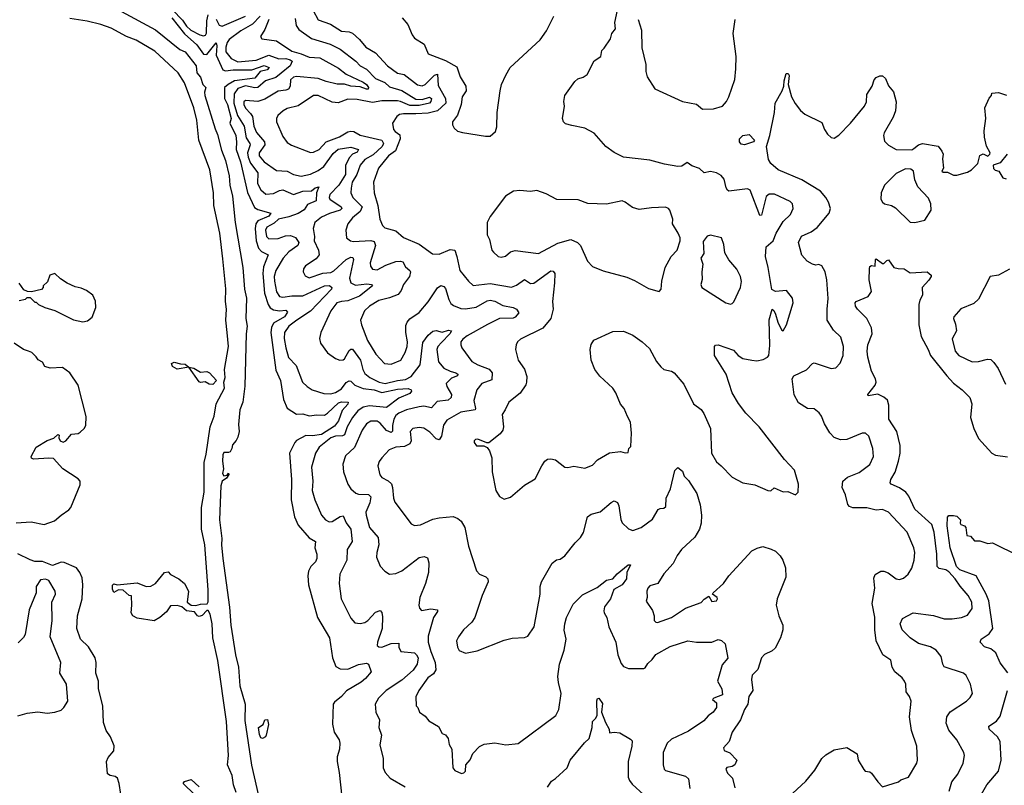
# Model space of a CAD drawing. Extents: x 2220520 to 2384350, y 721165 to 893491.
# Tile 81 of 256: x 2264338 to 2270692, y 780492 to 785433. Entities that reach past the tile are written whole.
import ezdxf

# ---------------------------------------------------------------- set-up
doc = ezdxf.new("R2010")
doc.units = 0

msp = doc.modelspace()

# ---------------------------------------------------------------- linework, layer by layer
at = {"layer": '0CON20XD'}
for points in [[(2265258.8, 785565), (2265389.4, 785429.4), (2265415, 785391.4), (2265443, 785365), (2265500.5, 785335), (2265525, 785330), (2265535.9, 785334.1), (2265543.8, 785346.2), (2265545.1, 785425), (2265555, 785465.6)], [(2264995, 785485.4), (2265215, 785368.5), (2265371.8, 785241.8), (2265405.5, 785225), (2265476.5, 785135), (2265480.9, 785090.9), (2265505, 785062.5), (2265520, 785015), (2265540, 784995), (2265531.3, 784965), (2265532.9, 784945), (2265598.4, 784728.4), (2265615, 784692.5), (2265640.6, 784590.6), (2265666.5, 784525), (2265688.9, 784425), (2265694.8, 784364.8), (2265710.6, 784295), (2265728.1, 784125), (2265777.9, 783835), (2265787.6, 783695), (2265802.5, 783635), (2265796.6, 783505), (2265806.3, 783455), (2265798.8, 783405), (2265790.9, 783069.1)], [(2266231.8, 785491.8), (2266265, 785431.8), (2266344.3, 785404.3), (2266415, 785359.7), (2266465, 785354.7), (2266485, 785346.9), (2266530.9, 785305), (2266571.1, 785255), (2266635, 785218.6), (2266711.8, 785135), (2266775, 785087.6), (2266819.1, 785079.1), (2266905, 785012.3), (2266935, 785006.6), (2266955, 785014.1), (2267015, 785074.5), (2267035, 785082), (2267039.2, 785009.2), (2267084.8, 784925), (2267088, 784895), (2267035, 784844.8), (2266975, 784828.9), (2266893.3, 784825), (2266815, 784826.1), (2266789.7, 784820.3), (2266772.1, 784807.9), (2266744.3, 784765), (2266750.8, 784725), (2266760.7, 784710.7), (2266790.3, 784690.3), (2266794, 784665), (2266762.3, 784587.7), (2266716.9, 784555), (2266652.9, 784475), (2266621.2, 784385), (2266625.4, 784315), (2266648.8, 784235), (2266662.9, 784145), (2266680, 784105), (2266695, 784089.1), (2266765, 784070.9), (2266815, 784028.5), (2266915.7, 783985), (2267002.2, 783922.2), (2267045, 783920), (2267115, 783950), (2267145, 783946), (2267160, 783905), (2267177.9, 783815), (2267235, 783745.7), (2267265, 783718.2), (2267375, 783729.8), (2267512.7, 783707.3), (2267545, 783720), (2267595, 783755.6), (2267635, 783731.5), (2267655, 783732.1), (2267765, 783813.5), (2267780.4, 783810.4), (2267791.1, 783795), (2267790, 783735), (2267775.6, 783615), (2267780.5, 783565), (2267765.5, 783505), (2267715, 783442.9), (2267569.1, 783370.9), (2267551.2, 783355), (2267542, 783335), (2267538, 783305), (2267554, 783235), (2267595, 783177.5), (2267610.3, 783130.3), (2267609.4, 783095), (2267603.4, 783076.6), (2267567.4, 783022.6), (2267495.5, 782964.5), (2267470.8, 782915), (2267450.6, 782885), (2267460.4, 782805), (2267455.3, 782784.7), (2267439.2, 782760.8), (2267365, 782703.3), (2267353, 782703), (2267295, 782726.7), (2267280, 782725), (2267270, 782715), (2267270, 782705), (2267285, 782682.5), (2267333.3, 782683.3), (2267355, 782672.5), (2267370.7, 782650.7), (2267385.9, 782605.9), (2267386, 782515), (2267410, 782395), (2267435, 782356.7), (2267465, 782338.8), (2267505, 782351.2), (2267595, 782430), (2267665, 782470), (2267706.7, 782555), (2267726.1, 782583.9), (2267745, 782597.5), (2267765, 782600), (2267795, 782592), (2267855.8, 782545.8), (2267875, 782542.5), (2267915, 782550.8), (2267985, 782539.2), (2268035, 782558.8), (2268067.7, 782592.3), (2268145, 782637.5), (2268215, 782646.2), (2268245, 782637.5), (2268265, 782640), (2268270, 782665), (2268281.7, 782678.3), (2268286.7, 782765), (2268279.2, 782835), (2268261.3, 782871.3), (2268238, 782925), (2268215, 782952.5), (2268185.7, 783025), (2268165.8, 783055), (2268082.4, 783132.4), (2268049.5, 783175), (2268025.6, 783235), (2268019.2, 783305), (2268025, 783337.5), (2268043.3, 783365), (2268165, 783420.8), (2268235, 783422.5), (2268295, 783396.9), (2268355, 783354.4), (2268402, 783312), (2268446.8, 783226.8), (2268475, 783192), (2268495, 783176), (2268545, 783165.8), (2268561.2, 783155), (2268625, 783080), (2268686.7, 782955), (2268735, 782916.7), (2268752.3, 782892.3), (2268795.8, 782795), (2268802.5, 782635), (2268835, 782580), (2268864.2, 782554.2), (2268935, 782481.2), (2269004.2, 782444.2), (2269081.7, 782431.7), (2269165, 782393.8), (2269185, 782393.3), (2269207.5, 782412.5), (2269265, 782386.7), (2269295, 782387.5), (2269345, 782367.5), (2269362.5, 782385), (2269362.9, 782435), (2269339.2, 782525), (2269273.3, 782595), (2269110, 782805), (2269025, 782893.3), (2268975.7, 782955.7), (2268935.6, 783025.6), (2268896.9, 783145), (2268821.2, 783265), (2268821.2, 783325), (2268828, 783332), (2268845.9, 783334.1), (2268945, 783300), (2268975.6, 783265), (2269005, 783247.7), (2269063.8, 783235), (2269095, 783231.2), (2269135, 783240), (2269164, 783255), (2269172.9, 783267.1), (2269179.5, 783330.5), (2269173.6, 783496.4), (2269193.9, 783566.1), (2269205, 783556.7), (2269215, 783533.3), (2269230.1, 783480.1), (2269255, 783431.2), (2269265, 783426.2), (2269286.7, 783463.3), (2269328.6, 783605), (2269324.2, 783635), (2269287.5, 783685), (2269215, 783678.6), (2269192.2, 783692.2), (2269168.9, 783835), (2269151.1, 783905), (2269155, 783968), (2269199.4, 784005), (2269220, 784055), (2269265, 784130.8), (2269313, 784177), (2269329.2, 784215), (2269326.2, 784245), (2269309.1, 784259.1), (2269208.1, 784308.1), (2269175, 784307.5), (2269155, 784293.1), (2269125, 784172.5), (2269115, 784170), (2269052.6, 784332.6), (2269035, 784342.2), (2268915, 784325.8), (2268905, 784332), (2268897.7, 784347.7), (2268884.5, 784405), (2268865, 784426.7), (2268835, 784445.6), (2268797, 784453), (2268754.2, 784444.2), (2268725, 784472.9), (2268675, 784489.5), (2268645, 784510.8), (2268611.1, 784488.9), (2268585, 784485.9), (2268500.2, 784500.2), (2268405, 784525.9), (2268235, 784545.8), (2268175, 784577.1), (2268120, 784615), (2268045, 784700), (2267985, 784734), (2267900.3, 784750.3), (2267860.9, 784760.9), (2267848, 784775), (2267841.2, 784795), (2267853.8, 784875), (2267850, 784905), (2267856.7, 784945), (2267920, 785035), (2267939.3, 785050.7), (2267975, 785063.3), (2267999.5, 785080.5), (2268045, 785167.5), (2268087.5, 785195), (2268093.8, 785235), (2268110.5, 785249.5), (2268150.7, 785309.3), (2268160, 785345), (2268183.3, 785375), (2268179.2, 785415), (2268196.7, 785495)], [(2265735.9, 780445.9), (2265716.7, 780495), (2265709.1, 780555), (2265678.9, 780625), (2265684.4, 780685), (2265673.2, 780905), (2265617, 781297), (2265583.8, 781445), (2265579.8, 781535), (2265567.3, 781597.2), (2265555, 781619.4), (2265545, 781621.4), (2265515, 781588.9), (2265495, 781582), (2265485, 781586.2), (2265465, 781612), (2265415, 781618.2), (2265384.1, 781644.1), (2265355, 781652.5), (2265310.5, 781649.5), (2265285, 781611.5), (2265242, 781575), (2265205, 781554.4), (2265095, 781571.9), (2265067.5, 781585), (2265056.7, 781605), (2265062.5, 781655), (2265060, 781715), (2265045, 781717.5), (2265005, 781750.8), (2264975, 781754), (2264945, 781737.5), (2264937, 781757), (2264937, 781783), (2264945, 781792.5), (2264966.7, 781786.7), (2265095, 781797.9), (2265154.1, 781775.9), (2265185, 781777.5), (2265214.4, 781795.6), (2265272.5, 781865), (2265295, 781870), (2265311.7, 781851.7), (2265365, 781825.8), (2265401.2, 781795), (2265426.2, 781745), (2265418, 781675), (2265445, 781655.8), (2265475, 781651.9), (2265505, 781660.8), (2265546.7, 781663.3), (2265554, 781676), (2265553.9, 781753.9), (2265532.2, 782045), (2265510.7, 782145), (2265510.7, 782285), (2265528.3, 782385), (2265527.6, 782575), (2265541.4, 782628.6), (2265567.2, 782805), (2265593.2, 782875), (2265606.7, 782955), (2265660.3, 783055), (2265655.8, 783095), (2265664.7, 783125), (2265658.9, 783175), (2265684.9, 783325), (2265677.8, 783415), (2265668.8, 783495), (2265673.2, 783565), (2265666.7, 783615), (2265667.3, 783697.3), (2265649.7, 783889.7), (2265630.3, 784055), (2265591.6, 784235), (2265587.5, 784315), (2265564.2, 784464.2), (2265493.3, 784655), (2265480.8, 784785), (2265461.5, 784865), (2265402, 785025), (2265361, 785091), (2265209.2, 785229.2), (2265090, 785300), (2265027.8, 785325), (2264927.7, 785377.7), (2264861.3, 785401.3), (2264772.9, 785422.9), (2264660.4, 785440.4)], [(2265320.3, 785445), (2265401.5, 785341.5), (2265480, 785270), (2265525, 785211.6), (2265545, 785208.4), (2265605, 785284), (2265610.8, 785265), (2265605.1, 785205), (2265648.7, 785108.7), (2265665, 785103.8), (2265715, 785109.9), (2265835, 785109.7), (2265915, 785137.9), (2265948.1, 785125), (2265935, 785110), (2265890.1, 785099.9), (2265855, 785055.2), (2265725, 785038.1), (2265682.7, 785015), (2265660, 784995), (2265660.2, 784925), (2265678.8, 784885), (2265702.5, 784795), (2265693, 784765), (2265731.9, 784685), (2265737.9, 784645), (2265735.8, 784595), (2265761.9, 784515), (2265809, 784319), (2265852.1, 784222.1), (2265875, 784208.8), (2265959.2, 784185), (2265945.4, 784165), (2265874.7, 784135.3), (2265861.1, 784115), (2265856.8, 784085), (2265863.4, 784005), (2265879.7, 783959.7), (2265898, 783938), (2265940.6, 783915), (2265911.8, 783838.2), (2265907.5, 783795), (2265917.3, 783667.3), (2265940.7, 783595), (2265954.3, 783574.3), (2265975, 783561), (2266015, 783553.5), (2266055, 783557.7), (2266066.2, 783546.2), (2266046.7, 783515), (2265976, 783474), (2265962.9, 783447.1), (2265959, 783415), (2265991.7, 783171.7), (2266021.8, 783105), (2266041.1, 782981.1), (2266065, 782925.6), (2266125, 782887.5), (2266165, 782889.1), (2266205, 782877.1), (2266255, 782884), (2266305, 782881.2), (2266325, 782893.5), (2266395, 782961.6), (2266415, 782967.8), (2266457.5, 782965), (2266455, 782951.2), (2266419, 782911), (2266395.3, 782845), (2266370.5, 782809.5), (2266285, 782756.8), (2266228.1, 782748.1), (2266185, 782748.9), (2266125, 782717.3), (2266113.4, 782705), (2266078.6, 782635), (2266091.2, 782465), (2266089.5, 782335), (2266111.7, 782225), (2266135, 782171.1), (2266205, 782089.4), (2266247.5, 782065), (2266241.9, 782025), (2266255.6, 781985), (2266255.7, 781955), (2266247.8, 781935), (2266216.4, 781903.7), (2266201.1, 781875), (2266196.6, 781845), (2266202.1, 781785), (2266260.7, 781575), (2266337.6, 781445), (2266356.4, 781315), (2266378.3, 781258.3), (2266405, 781243.1), (2266455, 781242.8), (2266525, 781272.9), (2266575, 781280.9), (2266588.2, 781275), (2266605.8, 781225), (2266568.9, 781181.1), (2266541.5, 781158.5), (2266447, 781103), (2266415.6, 781065), (2266370.5, 781029.5), (2266360.9, 781015), (2266355.9, 780885.9), (2266367.1, 780835), (2266400.6, 780785), (2266404.4, 780765), (2266400.9, 780725), (2266386.2, 780675), (2266386.2, 780645), (2266400.4, 780575), (2266417.8, 780415)], [(2265605, 785436.7), (2265625, 785397.5), (2265645, 785390.7), (2265795, 785456.6)], [(2265890.3, 785455), (2265840, 785405), (2265765, 785360.9), (2265690.4, 785305), (2265676.8, 785285), (2265667.7, 785255), (2265667.6, 785225), (2265701.9, 785181.9), (2265745, 785160.7), (2265865, 785171.7), (2265945, 785204.1), (2266011.2, 785181.2), (2266055, 785181.7), (2266083.8, 785175), (2266096.2, 785165), (2266083, 785135), (2266025, 785088.5), (2265990.8, 785059.2), (2265925, 785039.3), (2265875, 784996.3), (2265855, 784994.1), (2265795, 785006.5), (2265745, 784989), (2265722.2, 784955), (2265719.4, 784895), (2265744.4, 784814.4), (2265786.8, 784745), (2265799.7, 784669.7), (2265823, 784635), (2265824.8, 784625), (2265808.2, 784575), (2265811.3, 784545), (2265827.4, 784507.4), (2265874.4, 784444.4), (2265872.6, 784375), (2265895, 784334.6), (2265926.4, 784306.4), (2265975, 784311.6), (2266015, 784331.6), (2266035, 784334.7), (2266105, 784304.7), (2266165, 784325.7), (2266221.3, 784328.7), (2266245, 784347.3), (2266267.5, 784355), (2266252.5, 784315), (2266251.5, 784265), (2266195, 784241.5), (2266172.9, 784207.1), (2266135, 784183.3), (2266075, 784160.4), (2266008.2, 784145), (2265980.2, 784119.8), (2265932.1, 784095), (2265924.2, 784075), (2265930.9, 784035), (2265945, 784019.2), (2266005, 784020.8), (2266052.2, 784037.8), (2266085, 784040.3), (2266117.3, 784027.3), (2266138.8, 783995), (2266133.8, 783975), (2266075, 783934.7), (2266037.2, 783895), (2265990.8, 783815), (2265980.5, 783775), (2265981.4, 783745), (2265996.2, 783676.2), (2266015, 783647.1), (2266035, 783641.9), (2266095, 783652), (2266165, 783651), (2266305.8, 783715), (2266337.9, 783717.9), (2266352.9, 783705), (2266349.4, 783695), (2266215, 783552.5), (2266126.9, 783495), (2266074.7, 783455), (2266047.3, 783415), (2266044.7, 783375.3), (2266055.3, 783315), (2266073.6, 783253.6), (2266122.2, 783202.2), (2266162.9, 783095), (2266192.5, 783065), (2266224.7, 783044.7), (2266299.8, 783019.8), (2266345, 783019.1), (2266375, 783028.1), (2266415, 783050.9), (2266445, 783091.2), (2266465, 783102.8), (2266475, 783100.7), (2266501.1, 783075), (2266555, 783053.9), (2266625, 783045.4), (2266675, 783028.1), (2266775, 783049.7), (2266845, 783052.5), (2266864, 783045), (2266867.1, 783035), (2266855, 783020), (2266785, 782991.2), (2266705, 782929.5), (2266595, 782942.2), (2266555, 782932.5), (2266520.6, 782909.4), (2266484.8, 782865), (2266450.2, 782805), (2266434.7, 782755), (2266422.1, 782747.9), (2266375, 782746), (2266345, 782735.5), (2266271.5, 782675), (2266247.5, 782635), (2266221.9, 782545), (2266228.9, 782455), (2266225.6, 782395), (2266243.1, 782335), (2266285.8, 782235), (2266310.8, 782205), (2266335, 782192.2), (2266355, 782195.5), (2266405, 782227.9), (2266425, 782231.4), (2266445.8, 782185.8), (2266473.8, 782145), (2266482.5, 782065), (2266451.5, 782015), (2266448, 781945), (2266404.6, 781855.4), (2266399.4, 781795), (2266412.5, 781695), (2266475, 781570), (2266500.3, 781540.3), (2266535, 781535.7), (2266565, 781542.9), (2266585, 781556), (2266635, 781610), (2266665, 781620), (2266675, 781607.5), (2266678.9, 781578.9), (2266676.9, 781505), (2266646.2, 781415), (2266644.7, 781394.7), (2266656, 781386), (2266675, 781383.9), (2266735, 781407.6), (2266785, 781408.8), (2266785.7, 781384.3), (2266796.5, 781356.5), (2266885, 781346.2), (2266899.5, 781335), (2266910, 781315), (2266902.9, 781275), (2266877.1, 781235), (2266805, 781171.8), (2266703.1, 781105), (2266654.4, 781055), (2266632.5, 781015), (2266636.9, 780965), (2266659.5, 780915), (2266656.5, 780865), (2266671.9, 780815), (2266662.4, 780752.4), (2266682.5, 780665), (2266684.1, 780604.1), (2266695.9, 780575.9), (2266728.9, 780538.9)], [(2265945.8, 785435), (2265919.1, 785370.9), (2265892.5, 785325), (2265900, 785310), (2265995.7, 785295.7), (2266095, 785229.1), (2266153.5, 785213.5), (2266205, 785191.1), (2266275, 785187.8), (2266395, 785119.3), (2266445, 785082.5), (2266555, 785030.4), (2266576, 785015), (2266589.5, 784995), (2266586.4, 784985), (2266575, 784984.4), (2266535, 784999), (2266475, 785005.2), (2266435, 785017), (2266386.7, 785016.7), (2266315, 785033.3), (2266265, 785053.8), (2266125, 785067.6), (2266105, 785063.1), (2266085.3, 785045), (2266083.1, 785005), (2266073.5, 784985), (2266055, 784977.4), (2266005, 784972.2), (2265920.3, 784920.3), (2265875, 784904.7), (2265795, 784912.5), (2265785, 784903.8), (2265784, 784886), (2265795, 784861.5), (2265828.3, 784828.3), (2265839.2, 784809.2), (2265849, 784745), (2265865.9, 784705), (2265918.7, 784645), (2265918.9, 784625), (2265884.2, 784575), (2265883.2, 784555), (2265915, 784516.2), (2265995, 784460), (2266065, 784456), (2266105, 784434.6), (2266155, 784422.9), (2266215, 784435.8), (2266265, 784459.5), (2266299.7, 784485), (2266361, 784569), (2266393.4, 784596.6), (2266475, 784610.8), (2266523.5, 784595), (2266515, 784579.3), (2266485, 784564.8), (2266465.6, 784544.4), (2266441.3, 784495), (2266439.6, 784435), (2266397, 784365), (2266338.8, 784305), (2266334.8, 784285), (2266340, 784275), (2266412.5, 784225), (2266417.5, 784215), (2266406.9, 784203.1), (2266336.7, 784183.3), (2266285, 784157.8), (2266243.6, 784125), (2266231.8, 784085), (2266240, 784035), (2266237.5, 784005), (2266266.7, 783945), (2266270, 783915), (2266250.7, 783889.3), (2266182, 783845), (2266169.2, 783825), (2266167.5, 783805), (2266180.3, 783780.3), (2266205, 783768.1), (2266295, 783797.3), (2266345, 783801.7), (2266365, 783812.8), (2266445, 783885.8), (2266475, 783900.3), (2266488.8, 783898.8), (2266492.2, 783885), (2266467.3, 783765), (2266474.7, 783735), (2266505, 783719.2), (2266578.3, 783728.3), (2266607.5, 783725), (2266614.5, 783715), (2266530.4, 783649.6), (2266455, 783617.8), (2266415, 783615.2), (2266383.5, 783605), (2266345.4, 783555), (2266281.9, 783415), (2266272.9, 783375), (2266280, 783345), (2266325, 783282.9), (2266375, 783246.7), (2266404.3, 783235.7), (2266425, 783238.1), (2266435, 783245.6), (2266465, 783298.5), (2266475, 783307.3), (2266485, 783306.7), (2266536.2, 783236.2), (2266551.6, 783175), (2266565, 783150.8), (2266597.3, 783125), (2266657.5, 783095), (2266695.8, 783085.8), (2266775, 783105.5), (2266828.6, 783111.4), (2266865, 783129.5), (2266922.2, 783205), (2266940.6, 783349.4), (2266975, 783397.8), (2267005, 783423.3), (2267025, 783426.9), (2267065, 783415.6), (2267105, 783430), (2267125.4, 783425.4), (2267112.8, 783405), (2267059.4, 783350.6)], [(2266115, 785440), (2266121.2, 785395), (2266140.2, 785370.3), (2266221.9, 785311.9), (2266342.5, 785275), (2266405, 785243.1), (2266507.1, 785165), (2266534.3, 785135), (2266575, 785114.7), (2266635, 785053.1), (2266695, 785028.2), (2266725, 785000.3), (2266805, 784976.7), (2266895, 784920.6), (2266935, 784917.5), (2266983.4, 784933.4), (2266995.8, 784925), (2266991.9, 784905), (2266982, 784895), (2266915, 784878.9), (2266855, 784879.7), (2266796.3, 784906.3), (2266775, 784909.1), (2266675, 784909.4), (2266615, 784898.3), (2266515, 784917.2), (2266455, 784919.6), (2266393.4, 784896.6), (2266355, 784901.2), (2266265, 784943.9), (2266235, 784943.4), (2266135, 784876.2), (2266065, 784859.6), (2266037.1, 784845), (2266003.1, 784815), (2265994.4, 784795), (2265994.4, 784775), (2266035, 784679.2), (2266065, 784641.4), (2266093, 784623), (2266215, 784576.1), (2266235, 784578.2), (2266270.6, 784595), (2266315.7, 784645), (2266402.2, 784677.8), (2266455, 784709.3), (2266475, 784714.7), (2266495, 784711.8), (2266535, 784688.4), (2266675.4, 784655), (2266686.7, 784635), (2266677, 784615), (2266618, 784562), (2266565, 784530), (2266534.7, 784495), (2266513.9, 784435), (2266482.7, 784385), (2266476, 784345), (2266475.4, 784315), (2266488.4, 784285), (2266547.7, 784225), (2266534.7, 784195), (2266485.5, 784155), (2266455.6, 784115), (2266443.3, 784075), (2266446.7, 784025), (2266473.3, 784005), (2266491.2, 784001.2), (2266605, 784007.5), (2266625, 784001.8), (2266634.1, 783975), (2266600.6, 783865), (2266602.6, 783842.6), (2266615, 783822.9), (2266645, 783819.1), (2266700.3, 783849.7), (2266765, 783871.8), (2266795.4, 783875.4), (2266810, 783870), (2266827.7, 783837.8), (2266855, 783815.6), (2266859.6, 783805), (2266852.9, 783775), (2266814.4, 783725), (2266800.5, 783685), (2266780.7, 783659.3), (2266725, 783637.7), (2266655, 783620.5), (2266594.3, 783585), (2266563.5, 783555), (2266538.1, 783495), (2266543.1, 783465), (2266582.2, 783362.2), (2266635.5, 783275), (2266692.5, 783215), (2266735, 783209.1), (2266797.1, 783235), (2266826.5, 783285), (2266839.1, 783325), (2266840.4, 783355), (2266830, 783415), (2266830.8, 783459.2), (2266838.1, 783481.9), (2266855, 783501.9), (2266916.5, 783543.5), (2266975, 783613.1), (2267035, 783702.5), (2267055, 783717.1), (2267075, 783711.4), (2267085, 783698), (2267106.5, 783626.5), (2267120.9, 783600.9), (2267137.9, 783587.9), (2267185, 783569.6), (2267215, 783567.3), (2267282.8, 783577.2), (2267355, 783618.5), (2267375, 783622.7), (2267405, 783615.9), (2267455, 783589.7), (2267523.3, 783575), (2267543.8, 783565), (2267558.3, 783541.7), (2267535, 783512.5), (2267522.9, 783507.1), (2267435, 783505.2), (2267356.7, 783466.7), (2267225, 783392.7), (2267197.8, 783372.2), (2267185.6, 783354.4), (2267184.4, 783335), (2267191.4, 783315), (2267255, 783226.5), (2267294.3, 783205), (2267368.6, 783178.6), (2267387.3, 783155), (2267385, 783109.2), (2267320, 783085), (2267289.1, 783045), (2267269.7, 782975), (2267280, 782925), (2267277.1, 782915), (2267185, 782900.3), (2267095, 782848.9), (2267073.1, 782816.9), (2267059.4, 782745), (2267045, 782722.2), (2267025, 782728.5), (2266985, 782772.3), (2266945, 782797.5), (2266915, 782801.1), (2266874.6, 782795.4), (2266858.1, 782775), (2266863.2, 782715), (2266854.7, 782695.3), (2266822.2, 782677.8), (2266765, 782673.8), (2266723.3, 782656.7), (2266674.5, 782605.5), (2266657.6, 782582.4), (2266649.4, 782555), (2266661.4, 782495), (2266675, 782478.1), (2266716.7, 782456.7), (2266736.9, 782436.9), (2266744.7, 782415), (2266749.5, 782345), (2266758.6, 782318.6), (2266865, 782180), (2266885, 782170), (2266924.1, 782174.1), (2267005, 782209.2), (2267045, 782218.1), (2267135, 782226.7), (2267166, 782215), (2267186.2, 782196.2), (2267210.6, 782155), (2267234.3, 782035), (2267286.6, 781876.6), (2267305, 781854.2), (2267346.8, 781836.8), (2267360, 781825), (2267360.8, 781805), (2267323.3, 781716.7), (2267275.8, 781575), (2267255.5, 781544.5), (2267201.2, 781495), (2267169.4, 781450.6), (2267156.1, 781423.9), (2267162.7, 781382.7), (2267175, 781363.3), (2267215, 781346), (2267290.5, 781359.5), (2267465, 781428.6), (2267515, 781441.2), (2267595, 781446.7), (2267617.5, 781455), (2267658, 781515), (2267697.8, 781725), (2267696.9, 781775), (2267704.5, 781805.5), (2267775, 781926.2), (2267801.7, 781948.3), (2267825, 781951.2), (2267857, 781973), (2267922.1, 782057.9), (2267957.9, 782092.1), (2267975.5, 782124.5), (2268002, 782225), (2268025, 782241.4), (2268085, 782256.7), (2268155, 782317.5), (2268175, 782327.5), (2268195, 782318), (2268205, 782296.7), (2268217.8, 782207.8), (2268227, 782187), (2268267.3, 782147.3), (2268295, 782137.5), (2268348, 782155), (2268420.9, 782209.1), (2268457.7, 782272.3), (2268470.4, 782279.6), (2268495, 782281.5), (2268507.6, 782292.4), (2268509.6, 782345), (2268538.5, 782405), (2268566.8, 782523.2), (2268585, 782543.3), (2268615, 782520), (2268627.1, 782487.1), (2268655, 782459.2), (2268708.5, 782375), (2268728.7, 782301.3), (2268737.7, 782235), (2268735.4, 782185), (2268724.6, 782145), (2268695, 782094.4), (2268608.1, 782015), (2268580, 781975), (2268555.5, 781924.5), (2268495, 781858), (2268455.7, 781794.3), (2268405, 781778.9), (2268391.2, 781765), (2268385.4, 781745), (2268388, 781705), (2268380.7, 781680.7), (2268420.7, 781620.7)], [(2266806.7, 785445), (2266842.7, 785402.7), (2266870, 785335), (2266886, 785315), (2266948.6, 785275), (2266975, 785212), (2267085, 785170.6), (2267159.5, 785129.5), (2267180.9, 785065), (2267217.7, 785005), (2267218.7, 784975), (2267192.3, 784935), (2267186.5, 784885), (2267162.9, 784817.1), (2267130.8, 784775), (2267132, 784755), (2267142.7, 784732.7), (2267164.1, 784714.1), (2267195, 784706), (2267345, 784680.8)], [(2267345, 784680.8), (2267375, 784682.5), (2267407.6, 784712.4), (2267417.9, 784742.1), (2267420, 784835), (2267438.8, 784975), (2267446.2, 785015), (2267474.3, 785075.7), (2267503.8, 785125), (2267697.4, 785302.6), (2267738.3, 785361.7), (2267786, 785455)], [(2268330, 785435), (2268351.2, 785365), (2268352.3, 785252.3), (2268379.2, 785145), (2268379.5, 785099.5), (2268387.1, 785065), (2268437.5, 784987.5), (2268616, 784906), (2268705, 784888.9), (2268745, 784856.2), (2268815, 784857.5), (2268874.2, 784875), (2268898.9, 784905), (2268913.3, 784935), (2268952, 785048), (2268960.4, 785115), (2268961.8, 785195), (2268942, 785345), (2268954.5, 785435)], [(2269325, 780438.9), (2269411.2, 780518.8), (2269469.1, 780590.9), (2269514.4, 780665.6), (2269540.5, 780689.5), (2269595, 780721.2), (2269675, 780736.7), (2269743.3, 780695), (2269748, 780655), (2269785, 780593.3), (2269795, 780583.8), (2269825, 780578.8), (2269835, 780571.2), (2269875, 780513.8), (2269905, 780482.5), (2270010, 780515), (2270025, 780527.5), (2270073.3, 780545), (2270128.6, 780635), (2270132.5, 780655), (2270126.9, 780745), (2270093.9, 780846.1), (2270080.8, 780935), (2270091.2, 781035), (2270080, 781065), (2270058, 781095), (2270055.8, 781145), (2270048.8, 781165), (2270034, 781185), (2269985, 781224.3), (2269969.4, 781255), (2269959.6, 781299.6), (2269909.2, 781335), (2269864.2, 781425), (2269855.6, 781495), (2269856.9, 781576.9), (2269840, 781665), (2269855.6, 781765), (2269850.8, 781829.2), (2269857.7, 781852.3), (2269895, 781874), (2269915, 781874), (2269942.7, 781862.7), (2269995, 781824), (2270015, 781820), (2270041.2, 781828.8), (2270071.2, 781855), (2270095.5, 781894.5), (2270111.4, 781945), (2270114.1, 781994.1), (2270108, 782025), (2270065.7, 782125), (2269945, 782256), (2269905, 782271.4), (2269865, 782268.1), (2269805, 782282.5), (2269715, 782283.5), (2269692.1, 782292.1), (2269681.4, 782305), (2269667.4, 782367.4), (2269645.5, 782415), (2269649.5, 782455), (2269679.8, 782480.2), (2269755, 782511.1), (2269825, 782562.5), (2269846.9, 782615), (2269844.1, 782665.9), (2269818, 782745), (2269795.7, 782765.7), (2269775, 782764), (2269675, 782723.5), (2269635, 782722.7), (2269595, 782737.5), (2269565.9, 782765.9), (2269531.1, 782825), (2269513.3, 782875), (2269498.1, 782895), (2269465, 782920.9), (2269421.2, 782925), (2269365, 782959.5), (2269335, 783012.9), (2269322.1, 783115), (2269334, 783135), (2269416.4, 783173.6), (2269455, 783214.2), (2269465, 783217.8), (2269575, 783181.9), (2269604.4, 783185.6), (2269633.7, 783216.3), (2269651.4, 783265), (2269653.9, 783323.9), (2269638, 783385), (2269589.8, 783429.8), (2269549.5, 783495), (2269548.2, 783565), (2269556.2, 783633.8), (2269546.5, 783753.5), (2269535, 783806.2), (2269515, 783844), (2269495, 783852.9), (2269475, 783849.4), (2269455, 783854.4), (2269420, 783875), (2269385, 783914), (2269363.1, 783995), (2269384, 784036), (2269445, 784063.2), (2269485, 784091.2), (2269562.7, 784185), (2269570.4, 784215), (2269557.4, 784255), (2269540.5, 784285), (2269505, 784325.6), (2269385, 784400), (2269232, 784465), (2269185, 784504.3), (2269170.6, 784530.6), (2269157.7, 784615), (2269179.6, 784685), (2269210, 784835), (2269214, 784895), (2269257.5, 784975), (2269268.6, 785005), (2269271.2, 785038.8), (2269285, 785086.7), (2269297.5, 785085), (2269304.1, 785074.1), (2269298.1, 785015), (2269318.9, 784935), (2269342, 784892), (2269376.6, 784846.6), (2269405, 784823.1), (2269515, 784768.8), (2269531.2, 784725), (2269551.4, 784695), (2269575, 784672.9), (2269595, 784668.6), (2269625, 784687.1), (2269700.6, 784765), (2269790, 784875), (2269803, 784903), (2269805, 784950), (2269840, 785005), (2269853.3, 785045), (2269865, 785060), (2269888.3, 785071.7), (2269905, 785070), (2269925, 785053.3), (2269945, 785006.7), (2269977.7, 784967.7), (2269993.6, 784903.6), (2269990, 784845), (2269975.8, 784805), (2269916.4, 784703.6), (2269913.3, 784685), (2269919.3, 784649.3), (2269945, 784624.2), (2269995, 784596), (2270095, 784593.3), (2270108.3, 784601.7), (2270137.5, 784625), (2270165, 784633.3), (2270265, 784617.5), (2270290, 784585), (2270297.5, 784565), (2270292.5, 784535), (2270300, 784475), (2270290, 784455), (2270298.3, 784448.3), (2270325, 784450), (2270365, 784428.8), (2270385, 784428.8), (2270455, 784450), (2270480, 784465), (2270521.2, 784505), (2270535, 784556.7), (2270555, 784566.7), (2270585, 784553.3), (2270598, 784565), (2270600.8, 784575), (2270577.5, 784617.5), (2270564.3, 784674.3), (2270562.5, 784715), (2270572.5, 784795), (2270566.4, 784863.6), (2270594.1, 784925.9), (2270610, 784945), (2270611.7, 784958.3), (2270655, 784962.5), (2270707, 784947)], [(2269015, 784625.6), (2268995, 784630.8), (2268982.5, 784645), (2268982.5, 784665), (2269005, 784685.7), (2269045, 784691.2), (2269080, 784655), (2269072.5, 784645), (2269035, 784632.2), (2269015, 784625.6)], [(2270710, 784565), (2270665, 784508.8), (2270620, 784495), (2270623, 784473), (2270633, 784463), (2270657.5, 784455), (2270682.1, 784412.1), (2270705, 784405.6)], [(2270115, 784124), (2270180, 784140), (2270220, 784205), (2270218.8, 784245), (2270202.3, 784282.3), (2270133.8, 784355), (2270115, 784400), (2270106.1, 784456.1), (2270089.3, 784469.3), (2270055, 784470), (2269995, 784441.2), (2269920, 784365), (2269897.5, 784315), (2269895.8, 784275), (2269905, 784256.2), (2269920, 784245), (2269965, 784234.2), (2269989.8, 784219.8), (2270085, 784126.7), (2270115, 784124)], [(2268465, 783680), (2268477.5, 783695), (2268482.5, 783745), (2268503.3, 783835), (2268542.5, 783905), (2268580, 783945), (2268600, 784005), (2268600, 784025), (2268587.5, 784055), (2268550, 784115), (2268553.6, 784146.4), (2268534, 784205), (2268525.5, 784215.5), (2268505, 784222.9), (2268415, 784220), (2268335, 784208.1), (2268292.1, 784222.1), (2268245, 784256.2), (2268225, 784263.3), (2268125, 784243.3), (2268005, 784247.5), (2267941.7, 784271.7), (2267805, 784273.3), (2267735, 784310), (2267675, 784330), (2267635, 784324.2), (2267565, 784330), (2267525, 784326.7), (2267472.2, 784295), (2267375, 784163.3), (2267353.8, 784125), (2267354.2, 784045), (2267370, 784015), (2267384, 783945), (2267395, 783933.3), (2267425, 783906), (2267445, 783900), (2267472.4, 783907.6), (2267505.4, 783934.6), (2267535, 783944.5), (2267685, 783923.6), (2267809.7, 783990.3), (2267895, 784014), (2267936.7, 783995), (2267956.8, 783976.8), (2268002.9, 783875), (2268035, 783840.8), (2268102.7, 783812.7), (2268255, 783771.2), (2268305, 783750), (2268395, 783697.5), (2268465, 783680)], [(2268925, 783596.7), (2268935, 783602.5), (2268947.5, 783612.5), (2268990, 783705), (2268995.7, 783744.3), (2268988.6, 783775), (2268965, 783823.3), (2268914.2, 783884.2), (2268888.3, 783928.3), (2268883, 783983), (2268866.4, 784026.4), (2268795, 784042.5), (2268775, 784036.7), (2268748.3, 784001.7), (2268752.5, 783925), (2268733.3, 783895), (2268747.5, 783855), (2268740, 783805), (2268743, 783757), (2268733.3, 783725), (2268740, 783705), (2268895, 783606), (2268925, 783596.7)], [(2270336.2, 780455), (2270354.5, 780515), (2270392.9, 780565), (2270425.7, 780635), (2270434.3, 780685), (2270430.8, 780705), (2270386.7, 780785), (2270335, 780848.1), (2270316.8, 780893.2), (2270321.5, 780935), (2270343.1, 780966.9), (2270448, 781035), (2270471.7, 781058.3), (2270486, 781085), (2270474.2, 781145), (2270445, 781201.2), (2270428.8, 781215), (2270305, 781257.1), (2270294.6, 781275), (2270284.6, 781324.6), (2270251.4, 781365), (2270215, 781385.3), (2270137.3, 781407.3), (2270084.2, 781445), (2270033.3, 781495), (2270019.4, 781535), (2270035, 781569.2), (2270104.4, 781605.6), (2270235, 781588.1), (2270305, 781566.9), (2270355, 781566.5), (2270415, 781575.5), (2270455, 781591.1), (2270485, 781633.8), (2270482.5, 781675), (2270458, 781718), (2270406.5, 781776.5), (2270375.8, 781825.8), (2270335, 781870.6), (2270315, 781882), (2270272, 781892), (2270258.8, 781905), (2270257.3, 781985), (2270239.3, 782125), (2270224.7, 782175), (2270114, 782275), (2270075, 782358.1), (2270056.4, 782385), (2270015, 782412.7), (2269961.2, 782435), (2269956, 782445), (2269960, 782465), (2269987.1, 782512.9), (2270009.2, 782585), (2270020.3, 782635), (2270019.1, 782685), (2269998.8, 782775), (2269947.3, 782855), (2269947.5, 782945), (2269938.6, 782978.6), (2269915, 782998.2), (2269875, 783015.8), (2269812.5, 783005), (2269811.2, 783015), (2269858, 783075), (2269865.7, 783095), (2269861.4, 783115), (2269834.7, 783164.7), (2269810.7, 783255), (2269806.2, 783295), (2269812.3, 783335), (2269838.9, 783405), (2269835.6, 783445), (2269805.7, 783505), (2269744.2, 783565), (2269732, 783585), (2269730, 783605), (2269736.4, 783613.6), (2269813.6, 783646.4), (2269835, 783680), (2269820, 783755), (2269821.2, 783825), (2269825, 783840), (2269835, 783847.5), (2269858.3, 783841.7), (2269860, 783885), (2269865, 783890), (2269905, 783860), (2269915, 783860), (2269935, 783880), (2269945, 783882.5), (2269980, 783835), (2270007, 783827), (2270045, 783826.2), (2270085, 783798.8), (2270195, 783806.2), (2270220, 783785), (2270220, 783775), (2270205, 783752.5), (2270162.5, 783705), (2270163.3, 783655), (2270146.8, 783623.2), (2270141.4, 783595), (2270140, 783465), (2270155, 783388.8), (2270200.4, 783305), (2270215.3, 783265.3), (2270321.8, 783135), (2270365, 783087.9), (2270420.6, 783045), (2270470, 782995), (2270483.3, 782955), (2270474.3, 782865), (2270494.5, 782795), (2270525, 782731.4), (2270612.5, 782635), (2270635, 782623.5), (2270713, 782613)], [(2270725, 783823.1), (2270655, 783784.5), (2270601.2, 783775), (2270525, 783628.8), (2270495, 783601.2), (2270412.1, 783567.9), (2270366.7, 783515), (2270363.3, 783505), (2270377.5, 783467.5), (2270384.2, 783425), (2270355.8, 783374.2), (2270375.6, 783295), (2270398, 783265), (2270485, 783225.6), (2270525, 783226.9), (2270582.7, 783242.7), (2270605, 783240), (2270625, 783221.2), (2270652.1, 783182.1), (2270700.9, 783080.9)], [(2264335, 783620), (2264375, 783630), (2264385, 783640), (2264405, 783640), (2264435, 783610), (2264445, 783610), (2264460, 783595), (2264500, 783575), (2264565, 783556.7), (2264685.9, 783495.9), (2264745, 783484), (2264775, 783490), (2264805, 783512.5), (2264828.8, 783575), (2264827.7, 783617.7), (2264810, 783655), (2264770, 783685), (2264735, 783701.2), (2264695, 783708.8), (2264643.9, 783733.9), (2264601.7, 783761.7), (2264565, 783796.2), (2264532.5, 783785), (2264518.3, 783741.7), (2264490, 783715), (2264490, 783705), (2264478.3, 783691.7), (2264415, 783677.5), (2264388.3, 783678.3), (2264365, 783690), (2264335, 783732.5)], [(2264314.4, 782185.6), (2264411.7, 782191.7), (2264495, 782175.6), (2264561.4, 782198.6), (2264605, 782235.8), (2264655, 782269.4), (2264668.1, 782285), (2264728.5, 782431.5), (2264728.5, 782455), (2264715, 782470.9), (2264615.7, 782535.7), (2264555, 782600.6), (2264525.5, 782604.5), (2264426.4, 782596.4), (2264415, 782602.5), (2264411.2, 782615), (2264443.8, 782675), (2264515, 782718), (2264558.3, 782731.7), (2264585, 782756.7), (2264591.7, 782751.7), (2264590, 782735), (2264598.8, 782715), (2264617.7, 782707.7), (2264636.2, 782715), (2264671.7, 782758.3), (2264715, 782763.3), (2264728.3, 782771.7), (2264753.3, 782795), (2264763.8, 782815), (2264767.7, 782872.3), (2264716, 783075), (2264662, 783155), (2264615, 783188.6), (2264535, 783184), (2264500, 783195), (2264485, 783222.5), (2264457, 783237), (2264445, 783257.5), (2264415.8, 783285.8), (2264393.9, 783293.9), (2264362.5, 783305), (2264302.5, 783345)], [(2267059.4, 783350.6), (2267036.3, 783325), (2267029.5, 783305), (2267040, 783225), (2267075, 783184.1), (2267115, 783164.6), (2267152.5, 783155), (2267164.4, 783145), (2267162.5, 783135), (2267125, 783120.4), (2267089.5, 783085), (2267093.5, 783065), (2267124.6, 783015), (2267122.1, 782995), (2267103, 782977), (2267031.7, 782968.3), (2266995, 782928.5), (2266945, 782938.3), (2266915.7, 782935.7), (2266834.9, 782915.1), (2266785, 782894.2), (2266765, 782878.7), (2266751.7, 782855), (2266743.1, 782815), (2266743.2, 782776.8), (2266735, 782768.8), (2266705, 782781.2), (2266665, 782830), (2266645, 782842.9), (2266605, 782843.1), (2266575, 782825.5), (2266547.5, 782785), (2266497.5, 782672.5), (2266441.4, 782618.6), (2266424.3, 782565), (2266428.1, 782515), (2266455, 782436.7), (2266475.5, 782405.5), (2266507.2, 782377.2), (2266525, 782370.4), (2266588.7, 782368.7), (2266604.5, 782355), (2266597.1, 782315), (2266571.8, 782255), (2266573.6, 782235), (2266596.4, 782155), (2266651.4, 782091.4), (2266656.4, 782045), (2266641.9, 781995), (2266640, 781965), (2266665, 781906.7), (2266693.4, 781873.4), (2266724.5, 781854.5), (2266765, 781858.5), (2266805, 781875.5), (2266915, 781962.9), (2266949.2, 781969.2), (2266970.7, 781960.7), (2266977.8, 781927.8), (2266975.4, 781865), (2266957.7, 781795), (2266919.5, 781705), (2266914.4, 781655), (2266917.5, 781635), (2266930.9, 781620.9), (2266991.7, 781631.7), (2267034.1, 781624.1), (2267034.3, 781615), (2267008.2, 781575), (2266973.2, 781455), (2266973.5, 781415), (2266990.7, 781355), (2267018.5, 781285), (2267022.6, 781237.4), (2267007.4, 781212.6), (2266970.9, 781185), (2266914.2, 781105), (2266893.8, 781063.8), (2266897.5, 781005), (2266907.5, 780995), (2266917.5, 780965), (2266955, 780938.8), (2266979.2, 780909.2), (2267041.7, 780871.7), (2267065, 780827.5), (2267085, 780817.5), (2267103.8, 780795), (2267110, 780755), (2267126.7, 780725), (2267133.3, 780605), (2267145, 780587.5), (2267188.3, 780568.3), (2267205, 780572.5), (2267215, 780582.5), (2267217.5, 780625), (2267244.1, 780655.9), (2267262.7, 780697.3), (2267305, 780742.5), (2267335, 780757.5), (2267405, 780766.7), (2267475, 780753.3), (2267555, 780762.5), (2267797, 780943), (2267817.5, 780982.5), (2267833.1, 781085), (2267814.7, 781154.7), (2267810.8, 781195), (2267821.6, 781275), (2267850.6, 781365), (2267865.6, 781434.4), (2267852.6, 781492.6), (2267856.7, 781535), (2267865.7, 781575), (2267909.8, 781660.2), (2267969.2, 781720.8), (2268065, 781768.1), (2268125, 781815.6), (2268165.3, 781824.7), (2268193.3, 781856.7), (2268265, 781915.8), (2268280, 781915), (2268255.7, 781865), (2268254.3, 781825), (2268225, 781785.8), (2268173.1, 781755), (2268151.4, 781695), (2268112.5, 781645), (2268107.5, 781617.5), (2268108.8, 781605), (2268126.9, 781575), (2268139.2, 781515), (2268184.4, 781415), (2268198.1, 781335), (2268218.7, 781278.7), (2268235, 781258.8), (2268267, 781247), (2268365, 781245.8), (2268375, 781250), (2268390.6, 781279.4), (2268420.6, 781305), (2268442.7, 781337.3), (2268535, 781388.1), (2268650, 781425), (2268705, 781416), (2268805, 781416.7), (2268845, 781432.5), (2268866.1, 781426.1), (2268890, 781405), (2268906.9, 781313.1), (2268870.9, 781269.1), (2268841.2, 781165), (2268868.9, 781115), (2268874.3, 781075.7), (2268817.5, 781055), (2268810, 781045), (2268835, 781023.8), (2268834.4, 780995), (2268814.2, 780965), (2268780, 780940), (2268752.4, 780907.6), (2268655, 780842.1), (2268545, 780790), (2268516.9, 780765), (2268490, 780705), (2268490, 780625), (2268497, 780597), (2268505, 780588), (2268635, 780552.2), (2268654.4, 780535), (2268662.2, 780472.2)], [(2265585, 783079.1), (2265560.2, 783080.2), (2265535, 783097.1), (2265505, 783091.1), (2265495, 783096.9), (2265430, 783190), (2265355, 783178.6), (2265324.6, 783194.6), (2265316.7, 783215), (2265335, 783224), (2265375, 783211.2), (2265405, 783210), (2265430, 783190), (2265462.5, 783185), (2265505, 783158.9), (2265545, 783161.8), (2265563.1, 783155), (2265608.8, 783105), (2265585, 783079.1)], [(2265790.9, 783069.1), (2265777.9, 782965), (2265758.9, 782915), (2265750.1, 782819.9), (2265753.2, 782775), (2265745, 782738), (2265735, 782716.7), (2265710.3, 782689.7), (2265706.7, 782665), (2265695.2, 782644.8), (2265685, 782639.1), (2265655, 782640), (2265649.2, 782625), (2265646.2, 782585), (2265652.9, 782535), (2265646.5, 782505), (2265655, 782488.6), (2265677, 782493), (2265685, 782507.5), (2265687.5, 782497.5), (2265673.3, 782475), (2265644.8, 782455.2), (2265635.7, 782425), (2265627.7, 782205), (2265643.3, 782085), (2265641.1, 782045), (2265649.3, 781955), (2265691.8, 781641.8), (2265701.5, 781525), (2265729.5, 781335), (2265749.3, 781255), (2265758.4, 781135), (2265792, 781015), (2265790.3, 780910.3), (2265833.1, 780623.1), (2265941.6, 780151.6)], [(2270715, 781218.6), (2270665, 781282.9), (2270637.8, 781347.8), (2270605, 781373.1), (2270563.3, 781385), (2270536.7, 781415), (2270543.3, 781435), (2270595, 781470), (2270617.1, 781505), (2270592.4, 781682.4), (2270574.3, 781725.7), (2270510.6, 781845), (2270405, 781883.7), (2270384.4, 781905), (2270343.2, 782025), (2270322.5, 782167.5), (2270326.4, 782223.6), (2270335, 782232.5), (2270365, 782233.3), (2270385, 782230), (2270410, 782205), (2270407.5, 782185), (2270412.5, 782175), (2270435, 782167.5), (2270443.3, 782155), (2270450, 782105), (2270475, 782100), (2270499.3, 782069.3), (2270535, 782070), (2270585, 782052.5), (2270615, 782057.5), (2270785, 781973.8)], [(2268420.7, 781620.7), (2268432.5, 781585), (2268433.3, 781555), (2268442.5, 781545), (2268455, 781544), (2268545, 781576), (2268634.5, 781635.5), (2268735, 781672.5), (2268755, 781694), (2268785, 781712.5), (2268805, 781678.8), (2268835, 781682), (2268842, 781695), (2268838, 781705), (2268810, 781725), (2268812.5, 781735), (2268880, 781795), (2268913.8, 781845), (2269062, 782005), (2269096.4, 782023.6), (2269134.2, 782034.2), (2269186.6, 782016.6), (2269215, 782004), (2269245, 781973.8), (2269262.9, 781945), (2269279.4, 781895), (2269282.2, 781835), (2269225.7, 781695), (2269219.2, 781655), (2269237.1, 781585), (2269262, 781525), (2269263.8, 781495), (2269248.8, 781445), (2269213.6, 781376.4), (2269195, 781360.8), (2269145, 781337.1), (2269125.6, 781315), (2269100.9, 781239.1), (2269065, 781202.5), (2269060.8, 781175), (2269068.6, 781105), (2269044.4, 781065), (2269037.5, 781015), (2269015, 780980.8), (2268989.6, 780915), (2268935.8, 780835), (2268915.9, 780774.1), (2268880, 780735), (2268885, 780717.5), (2268921.2, 780701.2), (2268966.2, 780655), (2268953.8, 780625), (2268935.6, 780614.4), (2268902.5, 780607.5), (2268894, 780596), (2268905, 780571.2), (2268937.7, 780537.7), (2268953.3, 780475)], [(2264990.9, 780435), (2264980, 780505), (2264968.4, 780538.4), (2264955, 780550), (2264922, 780555), (2264905.3, 780565.3), (2264897.1, 780645), (2264909, 780671), (2264945, 780714.2), (2264947.3, 780747.3), (2264923.4, 780805), (2264895, 780846.9), (2264878.3, 780898.3), (2264874.2, 781004.2), (2264845.4, 781115), (2264845.4, 781165), (2264830, 781215), (2264831.5, 781285), (2264825.6, 781315), (2264781.8, 781385), (2264730, 781435), (2264707.6, 781505), (2264710, 781585), (2264740.4, 781695), (2264745.4, 781785), (2264740.5, 781830.5), (2264726.2, 781865), (2264703.5, 781895), (2264625, 781930.3), (2264605, 781931.9), (2264549.1, 781910.9), (2264485, 781936.3), (2264435, 781936), (2264405, 781946.8), (2264325, 781987)], [(2264325, 780940), (2264385, 780957.5), (2264455, 780966.7), (2264515, 780958.8), (2264565, 780963.3), (2264605, 780977.5), (2264623.3, 780995), (2264648, 781035), (2264639.2, 781145), (2264596.8, 781216.8), (2264602.5, 781285), (2264535, 781450), (2264547.5, 781555), (2264545.8, 781675), (2264568, 781725), (2264566, 781745), (2264525.8, 781815), (2264505, 781823.1), (2264472.4, 781817.6), (2264444.2, 781775.8), (2264443.3, 781735), (2264398.8, 781625), (2264372.5, 781465), (2264363, 781447), (2264328.3, 781411.7)], [(2270544.5, 780435), (2270580.4, 780495), (2270655, 780584.3), (2270671.4, 780655), (2270664.6, 780775), (2270647.8, 780805), (2270594, 780854), (2270591.4, 780875), (2270642.8, 780907.2), (2270665, 780938), (2270712.9, 781105)], [(2267745, 780481.2), (2267770.5, 780519.5), (2267795, 780536.7), (2267870, 780605), (2267890, 780655), (2267983.2, 780766.8), (2268014, 780795), (2268032.9, 780865), (2268033.8, 780905), (2268055, 780925.8), (2268064.5, 780945), (2268063.1, 781036.9), (2268067, 781053), (2268075, 781053.8), (2268099.8, 781019.8), (2268092.5, 780965), (2268117.4, 780897.4), (2268142.5, 780855), (2268145, 780830), (2268175, 780836.2), (2268210.5, 780830.5), (2268280.8, 780790.8), (2268289.5, 780779.5), (2268289.2, 780745), (2268265.6, 780645), (2268265.6, 780545), (2268272.5, 780522.5), (2268289.7, 780499.7), (2268365, 780430)], [(2265905, 780794.3), (2265895, 780798.8), (2265885, 780820), (2265880, 780865), (2265910, 780885), (2265920, 780915), (2265937, 780917), (2265942.5, 780885), (2265929.2, 780815), (2265923.8, 780805), (2265905, 780794.3)], [(2265465, 780434), (2265392.5, 780505), (2265402.3, 780517.7), (2265445, 780530.8), (2265495, 780482.5)], [(2266728.9, 780538.9), (2266825, 780482.9)]]:
    msp.add_lwpolyline(points, dxfattribs=at)

doc.saveas('drawing.dxf')
